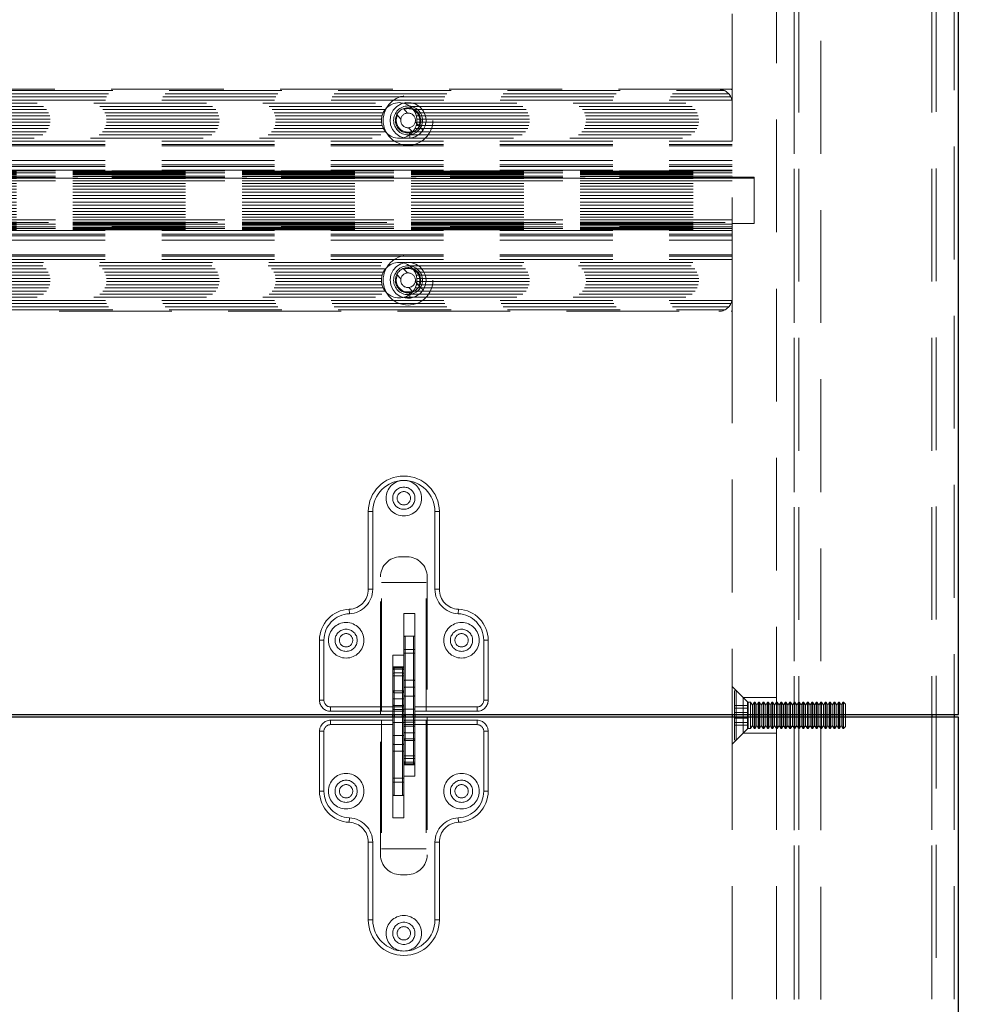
# Model space of a CAD drawing. Header units: millimetres. Extents: x 8 to 290, y 2 to 202.
# Tile 44 of 189: x 131 to 142, y 88 to 100. Entities that reach past the tile are written whole.
import ezdxf

# ---------------------------------------------------------------- set-up
doc = ezdxf.new("R2010")
doc.units = ezdxf.units.MM
doc.linetypes.add('HIDDEN', pattern=[1.905, 1.27, -0.635])
doc.styles.add('SLDTEXTSTYLE2', font='TXT', dxfattribs={"width": 0.605})
doc.dimstyles.new('SLDDIMSTYLE2', dxfattribs={"dimtxt": 2.568319, "dimasz": 3, "dimexe": 0, "dimexo": 0.0625, "dimgap": 0.64208, "dimtad": 1, "dimlfac": 20, "dimrnd": 1e-09, "dimzin": 12, "dimdsep": 46, "dimtxsty": 'SLDTEXTSTYLE2', "dimsah": 1, "dimcen": 0.09, "dimadec": 0, "dimazin": 3, "dimtfac": 1, "dimtofl": 0, "dimtmove": 0, "dimatfit": 3, "dimfxl": 1, "dimfrac": 2, "dimtolj": 1, "dimtzin": 12, "dimarcsym": 0})

# ---------------------------------------------------------------- blocks, each defined once
blk = doc.blocks.new('_D_4')
at = {"color": 7, "linetype": 'Continuous', "lineweight": 0}
for p, q in [((142.542, 116.579), (152.542, 116.579)), ((151.542, 91.739), (151.542, 116.579)), ((142.542, 91.739), (152.542, 91.739))]:
    blk.add_line(p, q, dxfattribs=at)
at = {"color": 7, "linetype": 'Continuous', "lineweight": 18}
for points in [[(151.542, 116.579), (150.792, 113.579), (152.292, 113.579)], [(151.542, 91.739), (152.292, 94.739), (150.792, 94.739)]]:
    blk.add_solid(points, dxfattribs=at)
at = {"color": 7, "linetype": 'Continuous', "lineweight": 18, "insert": (148.131, 98.769), "char_height": 2.6458, "attachment_point": 1, "rotation": 90, "style": 'SLDTEXTSTYLE2'}
blk.add_mtext('496,80', dxfattribs=at)
blk = doc.blocks.new('_D_5')
at = {"color": 7, "linetype": 'Continuous', "lineweight": 0}
for p, q in [((142.542, 91.709), (152.542, 91.709)), ((151.542, 66.869), (151.542, 91.709)), ((142.542, 66.869), (152.542, 66.869))]:
    blk.add_line(p, q, dxfattribs=at)
at = {"color": 7, "linetype": 'Continuous', "lineweight": 18}
for points in [[(151.542, 91.709), (150.792, 88.709), (152.292, 88.709)], [(151.542, 66.869), (152.292, 69.869), (150.792, 69.869)]]:
    blk.add_solid(points, dxfattribs=at)
at = {"color": 7, "linetype": 'Continuous', "lineweight": 18, "insert": (148.131, 73.899), "char_height": 2.6458, "attachment_point": 1, "rotation": 90, "style": 'SLDTEXTSTYLE2'}
blk.add_mtext('496,80', dxfattribs=at)
blk = doc.blocks.new('_D_6')
at = {"color": 7, "linetype": 'Continuous', "lineweight": 0}
for p, q in [((104.542, 92.709), (104.542, 127.579)), ((141.542, 92.709), (141.542, 127.579)), ((141.542, 126.579), (104.542, 126.579))]:
    blk.add_line(p, q, dxfattribs=at)
at = {"color": 7, "linetype": 'Continuous', "lineweight": 18}
for points in [[(104.542, 126.579), (107.542, 125.829), (107.542, 127.329)], [(141.542, 126.579), (138.542, 127.329), (138.542, 125.829)]]:
    blk.add_solid(points, dxfattribs=at)
at = {"color": 7, "linetype": 'Continuous', "lineweight": 18, "insert": (120.102, 129.99), "char_height": 2.6458, "attachment_point": 1, "style": 'SLDTEXTSTYLE2'}
blk.add_mtext('740', dxfattribs=at)

msp = doc.modelspace()

# ---------------------------------------------------------------- linework, layer by layer
at = {"color": 7, "linetype": 'Continuous', "lineweight": 25}
for p, q in [((141.54172, 91.73895), (141.54172, 116.57895)), ((104.54172, 91.73895), (141.54172, 91.73895)), ((141.54172, 91.70895), (104.54172, 91.70895)), ((135.16922, 91.70895), (135.16922, 91.73895)), ((135.18422, 91.73895), (135.18422, 91.70895)), ((135.27922, 91.70895), (135.27922, 91.73895)), ((135.29422, 91.73895), (135.29422, 91.72395)), ((135.29422, 91.70895), (135.29422, 91.72395)), ((135.30922, 91.73895), (135.30922, 91.70895)), ((135.40422, 91.70895), (135.40422, 91.73895)), ((135.41922, 91.73895), (135.41922, 91.70895)), ((138.99172, 91.73895), (138.99172, 91.70895)), ((139.49172, 91.73895), (139.49172, 91.70895)), ((139.74172, 91.73895), (139.74172, 91.70895)), ((141.24172, 91.73895), (141.24172, 91.70895)), ((141.49172, 91.73895), (141.49172, 91.70895)), ((141.54172, 66.86895), (141.54172, 91.70895))]:
    msp.add_line(p, q, dxfattribs=at)
at = {"color": 7, "linetype": 'HIDDEN', "lineweight": 18}
for p, q in [((141.49172, 115.27895), (141.49172, 91.73895)), ((139.69172, 115.02895), (139.69172, 67.02895)), ((139.74172, 115.02895), (139.74172, 67.02895)), ((139.74172, 115.02895), (139.74172, 69.92895)), ((139.74172, 115.02895), (139.74172, 91.73895)), ((141.24172, 115.02895), (141.24172, 67.02895)), ((141.24172, 115.02895), (141.24172, 69.92895)), ((141.24172, 115.02895), (141.24172, 91.73895)), ((141.29172, 115.034), (141.29172, 67.02895)), ((139.69172, 69.47895), (139.69172, 114.22895)), ((139.99172, 69.47895), (139.99172, 114.22895)), ((139.49172, 113.67895), (139.49172, 91.73895)), ((138.99172, 109.15395), (138.99172, 98.76895)), ((104.00595, 98.69272), (138.97749, 98.69272)), ((104.02937, 98.72834), (138.95406, 98.72834)), ((104.07635, 98.76396), (138.90708, 98.76396)), ((138.98172, 98.77895), (104.74172, 98.77895)), ((138.99172, 96.28895), (138.99172, 98.76895)), ((103.99438, 98.6571), (138.98905, 98.6571)), ((120.37085, 98.62148), (135.18758, 98.62148)), ((120.44072, 98.58586), (135.11771, 98.58586)), ((135.29585, 98.62148), (138.99172, 98.62148)), ((135.36572, 98.58586), (138.99172, 98.58586)), ((120.47574, 98.55025), (135.0827, 98.55025)), ((120.49744, 98.51463), (135.061, 98.51463)), ((120.51035, 98.47901), (135.04808, 98.47901)), ((135.26065, 98.44424), (135.21526, 98.49463)), ((135.28956, 98.56156), (135.33495, 98.51117)), ((135.40074, 98.55025), (138.99172, 98.55025)), ((135.42244, 98.51463), (138.99172, 98.51463)), ((135.43535, 98.47901), (138.99172, 98.47901)), ((120.50848, 98.37215), (135.04995, 98.37215)), ((120.51559, 98.40777), (135.04284, 98.40777)), ((120.5162, 98.44339), (135.04224, 98.44339)), ((135.42279, 98.41366), (135.46818, 98.36327)), ((135.43348, 98.37215), (138.99172, 98.37215)), ((135.44059, 98.40777), (138.99172, 98.40777)), ((135.4412, 98.44339), (138.99172, 98.44339)), ((135.46818, 98.36326), (135.46892, 98.36471)), ((135.48236, 98.40599), (135.48399, 98.42092)), ((135.48294, 98.41347), (135.48396, 98.42042)), ((135.48335, 98.4132), (135.48335, 98.4132)), ((120.43169, 98.2653), (135.12675, 98.2653)), ((120.47036, 98.30091), (135.08807, 98.30091)), ((120.49409, 98.33653), (135.06435, 98.33653)), ((135.25596, 98.31514), (135.27718, 98.3019)), ((135.2702, 98.30569), (135.2702, 98.30569)), ((135.30409, 98.29151), (135.32751, 98.28716)), ((135.30478, 98.29132), (135.32722, 98.28719)), ((135.35664, 98.28723), (135.32751, 98.28716)), ((135.33179, 98.28686), (135.35664, 98.28724)), ((135.33179, 98.28686), (135.35664, 98.28724)), ((135.33182, 98.28679), (135.33179, 98.28686)), ((135.39388, 98.29634), (135.34849, 98.34673)), ((135.35664, 98.28724), (135.36293, 98.22757)), ((135.35664, 98.28724), (135.35664, 98.28724)), ((135.35669, 98.2653), (138.99172, 98.2653)), ((135.39536, 98.30091), (138.99172, 98.30091)), ((135.41909, 98.33653), (138.99172, 98.33653)), ((103.99172, 98.19406), (138.99172, 98.19406)), ((103.99172, 98.15844), (138.99172, 98.15844)), ((103.99172, 98.14345), (138.99172, 98.14345)), ((120.33377, 98.22968), (135.22467, 98.22968)), ((135.25877, 98.22968), (138.99172, 98.22968)), ((135.3371, 98.2285), (135.36293, 98.22757)), ((135.36293, 98.22757), (135.36293, 98.22757)), ((103.99172, 97.97895), (138.99172, 97.97895)), ((103.99172, 97.92895), (138.99172, 97.92895)), ((138.99172, 97.86106), (102.99172, 97.86106)), ((102.99172, 97.857), (138.99172, 97.857)), ((102.99172, 97.85315), (138.99172, 97.85315)), ((102.99172, 97.84515), (138.99172, 97.84515)), ((102.99172, 97.84501), (138.99172, 97.84501)), ((138.99172, 97.83791), (102.99172, 97.83791)), ((102.99172, 97.83336), (138.99172, 97.83336)), ((102.99172, 97.82876), (138.99172, 97.82876)), ((102.99172, 97.81711), (138.99172, 97.81711)), ((103.99172, 97.90854), (138.99172, 97.90854)), ((103.99172, 97.86845), (138.99172, 97.86845)), ((139.24172, 97.77895), (99.54172, 97.77895)), ((138.99172, 97.80014), (102.99172, 97.80014)), ((102.99172, 97.79811), (138.99172, 97.79811)), ((102.99172, 97.79606), (138.99172, 97.79606)), ((138.99172, 97.78645), (102.99172, 97.78645)), ((102.99172, 97.77457), (138.99172, 97.77457)), ((138.99172, 97.74968), (102.99172, 97.74968)), ((102.99172, 97.7492), (138.99172, 97.7492)), ((102.99172, 97.7487), (138.99172, 97.7487)), ((102.99172, 97.71957), (138.99172, 97.71957)), ((139.24172, 97.79145), (138.99172, 97.79145)), ((139.24172, 97.26645), (139.24172, 97.79145)), ((102.99172, 97.6891), (138.99172, 97.6891)), ((102.99172, 97.65488), (138.99172, 97.65488)), ((102.99172, 97.62086), (138.99172, 97.62086)), ((102.99172, 97.5838), (138.99172, 97.5838)), ((102.99172, 97.54796), (138.99172, 97.54796)), ((102.99172, 97.50994), (138.99172, 97.50994)), ((102.99172, 97.4741), (138.99172, 97.4741)), ((102.99172, 97.43703), (138.99172, 97.43703)), ((102.99172, 97.40302), (138.99172, 97.40302)), ((102.99172, 97.3688), (138.99172, 97.3688)), ((99.54172, 97.27895), (139.24172, 97.27895)), ((102.99172, 97.33833), (138.99172, 97.33833)), ((138.99172, 97.30919), (102.99172, 97.30919)), ((102.99172, 97.3087), (138.99172, 97.3087)), ((102.99172, 97.30821), (138.99172, 97.30821)), ((102.99172, 97.28332), (138.99172, 97.28332)), ((102.99172, 97.27145), (138.99172, 97.27145)), ((138.99172, 97.26184), (102.99172, 97.26184)), ((102.99172, 97.25978), (138.99172, 97.25978)), ((102.99172, 97.25776), (138.99172, 97.25776)), ((138.99172, 97.26645), (139.24172, 97.26645)), ((102.99172, 97.24079), (138.99172, 97.24079)), ((138.99172, 97.22913), (102.99172, 97.22913)), ((102.99172, 97.22454), (138.99172, 97.22454)), ((102.99172, 97.21999), (138.99172, 97.21999)), ((102.99172, 97.21289), (138.99172, 97.21289)), ((138.99172, 97.21275), (102.99172, 97.21275)), ((102.99172, 97.20474), (138.99172, 97.20474)), ((102.99172, 97.2009), (138.99172, 97.2009)), ((102.99172, 97.19684), (138.99172, 97.19684)), ((103.99172, 97.18945), (138.99172, 97.18945)), ((103.99172, 97.14936), (138.99172, 97.14936)), ((103.99172, 97.12895), (138.99172, 97.12895)), ((103.99172, 97.07895), (138.99172, 97.07895)), ((103.99172, 96.91445), (138.99172, 96.91445)), ((103.99172, 96.89946), (138.99172, 96.89946)), ((103.99172, 96.86384), (138.99172, 96.86384)), ((120.43975, 96.82822), (135.22467, 96.82822)), ((135.25877, 96.82822), (135.31053, 96.82822)), ((135.37601, 96.82822), (138.99172, 96.82822)), ((120.43169, 96.7926), (135.12675, 96.7926)), ((120.47036, 96.75698), (135.08807, 96.75698)), ((120.49409, 96.72136), (135.06435, 96.72136)), ((135.28827, 96.76105), (135.33415, 96.7111)), ((135.35669, 96.7926), (138.99172, 96.7926)), ((135.39536, 96.75698), (138.99172, 96.75698)), ((135.41909, 96.72136), (138.99172, 96.72136)), ((120.50848, 96.68575), (135.04995, 96.68575)), ((120.51559, 96.65013), (135.04284, 96.65013)), ((120.5162, 96.61451), (135.04224, 96.61451)), ((135.2605, 96.64345), (135.21462, 96.6934)), ((135.42293, 96.61445), (135.46881, 96.5645)), ((135.43348, 96.68575), (138.99172, 96.68575)), ((135.44059, 96.65013), (138.99172, 96.65013)), ((135.4412, 96.61451), (138.99172, 96.61451)), ((135.48257, 96.60736), (135.48406, 96.6223)), ((135.48309, 96.61484), (135.48404, 96.6218)), ((135.48349, 96.61458), (135.48349, 96.61458)), ((120.47574, 96.50765), (135.0827, 96.50765)), ((120.49744, 96.54327), (135.061, 96.54327)), ((120.51035, 96.57889), (135.04808, 96.57889)), ((135.25707, 96.51431), (135.27842, 96.50128)), ((135.27141, 96.505), (135.27141, 96.505)), ((135.30543, 96.49115), (135.32889, 96.48703)), ((135.30612, 96.49097), (135.3286, 96.48705)), ((135.35802, 96.48739), (135.32889, 96.48703)), ((135.33317, 96.48677), (135.35802, 96.48739)), ((135.33317, 96.48677), (135.35802, 96.48739)), ((135.33321, 96.4867), (135.33317, 96.48677)), ((135.39517, 96.49685), (135.34929, 96.5468)), ((135.35802, 96.48739), (135.36489, 96.42778)), ((135.35802, 96.48739), (135.35802, 96.48739)), ((135.40074, 96.50765), (138.99172, 96.50765)), ((135.42244, 96.54327), (138.99172, 96.54327)), ((135.43535, 96.57889), (138.99172, 96.57889)), ((135.46882, 96.5645), (135.46954, 96.56595)), ((103.99438, 96.4008), (138.98905, 96.4008)), ((104.00595, 96.36518), (138.97749, 96.36518)), ((120.37085, 96.43641), (135.18758, 96.43641)), ((120.44072, 96.47203), (135.11771, 96.47203)), ((135.29585, 96.43641), (138.99172, 96.43641)), ((135.33905, 96.42846), (135.36489, 96.42778)), ((135.36489, 96.42778), (135.36489, 96.42778)), ((135.36572, 96.47203), (138.99172, 96.47203)), ((104.02937, 96.32956), (138.95406, 96.32956)), ((104.07635, 96.29394), (138.90708, 96.29394)), ((104.74172, 96.27895), (138.98172, 96.27895)), ((138.99172, 96.28895), (138.99172, 91.73895)), ((134.89422, 94.02395), (134.89422, 93.14841)), ((134.89422, 94.02395), (134.94422, 94.02395)), ((134.94422, 94.02395), (134.94422, 93.14841)), ((135.69422, 94.02395), (135.64422, 94.02395)), ((135.64422, 93.14841), (135.64422, 94.02395)), ((135.69422, 94.02395), (135.69422, 93.14841)), ((135.25672, 93.51395), (135.33172, 93.51395)), ((135.03172, 91.73895), (135.03172, 93.28895)), ((135.55672, 93.28895), (135.55672, 91.73895)), ((134.89422, 93.14841), (134.94422, 93.14841)), ((135.04422, 91.77395), (135.04422, 93.22395)), ((135.54422, 93.22395), (135.04422, 93.22395)), ((135.54422, 91.77395), (135.54422, 93.22395)), ((135.69422, 93.14841), (135.64422, 93.14841)), ((134.679, 92.92362), (134.68117, 92.87367)), ((135.41922, 92.87395), (135.29422, 92.87395)), ((135.29422, 92.87395), (135.29422, 92.40589)), ((135.41922, 91.77395), (135.41922, 92.87395)), ((135.90943, 92.92362), (135.90726, 92.87367)), ((135.40422, 92.62151), (135.30922, 92.62151)), ((135.30922, 92.42711), (135.30922, 92.61982)), ((135.40422, 92.42711), (135.40422, 92.61982)), ((134.34422, 91.89895), (134.34422, 92.57395)), ((134.34422, 92.57395), (134.39422, 92.57395)), ((134.39422, 92.57395), (134.39422, 91.89895)), ((136.24422, 92.57395), (136.19422, 92.57395)), ((136.19422, 91.89895), (136.19422, 92.57395)), ((136.24422, 92.57395), (136.24422, 91.89895)), ((135.16922, 92.40589), (135.16922, 91.77395)), ((135.29422, 92.40589), (135.16922, 92.40589)), ((135.29422, 92.47151), (135.30922, 92.47151)), ((135.29422, 92.26104), (135.29422, 92.40589)), ((135.40422, 92.47151), (135.30922, 92.47151)), ((135.30922, 91.6249), (135.30922, 92.47151)), ((135.40422, 92.42711), (135.30922, 92.42711)), ((135.30922, 92.42711), (135.30922, 92.12342)), ((135.40422, 92.47151), (135.41922, 92.47151)), ((135.40422, 92.47151), (135.40422, 91.6249)), ((135.40422, 92.12342), (135.40422, 92.42711)), ((135.18422, 92.2476), (135.18422, 92.27604)), ((135.27922, 92.27604), (135.18422, 92.27604)), ((135.18422, 92.27547), (135.18422, 92.26371)), ((135.27922, 92.27547), (135.18422, 92.27547)), ((135.18422, 92.26371), (135.27922, 92.26371)), ((135.18422, 92.26371), (135.18422, 92.20568)), ((135.27922, 92.2476), (135.27922, 92.27604)), ((135.27922, 92.26371), (135.27922, 92.27547)), ((135.27922, 92.26371), (135.27922, 92.20568)), ((135.29422, 92.2605), (135.29422, 92.26104)), ((135.29422, 92.2605), (135.29422, 92.24875)), ((135.29422, 92.17395), (135.16922, 92.17395)), ((135.18422, 92.2476), (135.27922, 92.2476)), ((135.18422, 92.00385), (135.18422, 92.2476)), ((135.18422, 92.20568), (135.18422, 91.91569)), ((135.27922, 92.20568), (135.18422, 92.20568)), ((135.27922, 92.2476), (135.27922, 92.00385)), ((135.27922, 91.91569), (135.27922, 92.20568)), ((135.29422, 92.19942), (135.29422, 92.24875)), ((135.29422, 92.19942), (135.29422, 91.90943)), ((135.40422, 92.12342), (135.30922, 92.12342)), ((135.30922, 92.12342), (135.30922, 92.04649)), ((135.30922, 91.94611), (135.30922, 92.04649)), ((135.30922, 92.04649), (135.40422, 92.04649)), ((135.40422, 92.04649), (135.40422, 92.12342)), ((135.40422, 91.94611), (135.40422, 92.04649)), ((139.11672, 91.92895), (138.99172, 92.05395)), ((135.18422, 91.82299), (135.18422, 92.00385)), ((135.27922, 92.00385), (135.18422, 92.00385)), ((135.18422, 91.84069), (135.18422, 91.9832)), ((135.18422, 91.9832), (135.27922, 91.9832)), ((135.18422, 91.9832), (135.18422, 91.73895)), ((135.27922, 91.82299), (135.27922, 92.00385)), ((135.27922, 91.9832), (135.27922, 91.84069)), ((135.27922, 91.73895), (135.27922, 91.9832)), ((135.40422, 91.94611), (135.30922, 91.94611)), ((135.30922, 91.94611), (135.30922, 91.79951)), ((135.40422, 91.79951), (135.40422, 91.94611)), ((139.02008, 91.45645), (139.02008, 92.00145)), ((139.16379, 91.88188), (139.03715, 92.00852)), ((139.03715, 92.00692), (139.03715, 91.44943)), ((139.11672, 91.52895), (139.11672, 91.92895)), ((139.49172, 91.92895), (139.11672, 91.92895)), ((134.34422, 91.89895), (134.39422, 91.89895)), ((134.46922, 91.77395), (134.46922, 91.82395)), ((134.46922, 91.82395), (135.16922, 91.82395)), ((135.16922, 91.82299), (135.18422, 91.82299)), ((135.18422, 91.91569), (135.18422, 91.77395)), ((135.18422, 91.91569), (135.27922, 91.91569)), ((135.18422, 91.79548), (135.18422, 91.84069)), ((135.18422, 91.84069), (135.27922, 91.84069)), ((135.18422, 90.97639), (135.18422, 91.82299)), ((135.18422, 91.82299), (135.27922, 91.82299)), ((135.27922, 91.91569), (135.27922, 91.77395)), ((135.27922, 91.84069), (135.27922, 91.79548)), ((135.27922, 91.82299), (135.29422, 91.82299)), ((135.27922, 91.82299), (135.27922, 90.97639)), ((135.29422, 91.90943), (135.29422, 91.78895)), ((135.41922, 91.82395), (136.11922, 91.82395)), ((136.11922, 91.77395), (136.11922, 91.82395)), ((136.24422, 91.89895), (136.19422, 91.89895)), ((139.17008, 91.84073), (139.02008, 91.84073)), ((139.16379, 91.8814), (139.16379, 91.5765)), ((139.17008, 91.80992), (139.17008, 91.84073)), ((139.20008, 91.87895), (139.17086, 91.87895)), ((139.17086, 91.87848), (139.17086, 91.57942)), ((139.20008, 91.57895), (139.20008, 91.87895)), ((139.22008, 91.84431), (139.20008, 91.87895)), ((139.24008, 91.87895), (139.22008, 91.84431)), ((139.22008, 91.61359), (139.22008, 91.84431)), ((139.24008, 91.57895), (139.24008, 91.87895)), ((139.25008, 91.87895), (139.24008, 91.87895)), ((139.25008, 91.57895), (139.25008, 91.87895)), ((139.27008, 91.84431), (139.25008, 91.87895)), ((139.29008, 91.87895), (139.27008, 91.84431)), ((139.27008, 91.61359), (139.27008, 91.84431)), ((139.29008, 91.57895), (139.29008, 91.87895)), ((139.30008, 91.87895), (139.29008, 91.87895)), ((139.30008, 91.57895), (139.30008, 91.87895)), ((139.32008, 91.84431), (139.30008, 91.87895)), ((139.34008, 91.87895), (139.32008, 91.84431)), ((139.32008, 91.61359), (139.32008, 91.84431)), ((139.34008, 91.57895), (139.34008, 91.87895)), ((139.35008, 91.87895), (139.34008, 91.87895)), ((139.35008, 91.57895), (139.35008, 91.87895)), ((139.37008, 91.84431), (139.35008, 91.87895)), ((139.39008, 91.87895), (139.37008, 91.84431)), ((139.37008, 91.61359), (139.37008, 91.84431)), ((139.39008, 91.57895), (139.39008, 91.87895)), ((139.40008, 91.87895), (139.39008, 91.87895)), ((139.40008, 91.57895), (139.40008, 91.87895)), ((139.42008, 91.84431), (139.40008, 91.87895)), ((139.44008, 91.87895), (139.42008, 91.84431)), ((139.42008, 91.61359), (139.42008, 91.84431)), ((139.44008, 91.57895), (139.44008, 91.87895)), ((139.45008, 91.87895), (139.44008, 91.87895)), ((139.45008, 91.57895), (139.45008, 91.87895)), ((139.47008, 91.84431), (139.45008, 91.87895)), ((139.49008, 91.87895), (139.47008, 91.84431)), ((139.47008, 91.61359), (139.47008, 91.84431)), ((139.49008, 91.57895), (139.49008, 91.87895)), ((139.50008, 91.87895), (139.49008, 91.87895)), ((139.69172, 91.85395), (139.49172, 91.85395)), ((139.50008, 91.57895), (139.50008, 91.87895)), ((139.52008, 91.84431), (139.50008, 91.87895)), ((139.54008, 91.87895), (139.52008, 91.84431)), ((139.52008, 91.61359), (139.52008, 91.84431)), ((139.54008, 91.57895), (139.54008, 91.87895)), ((139.55008, 91.87895), (139.54008, 91.87895)), ((139.55008, 91.57895), (139.55008, 91.87895)), ((139.57008, 91.84431), (139.55008, 91.87895)), ((139.59008, 91.87895), (139.57008, 91.84431)), ((139.57008, 91.61359), (139.57008, 91.84431)), ((139.59008, 91.57895), (139.59008, 91.87895)), ((139.60008, 91.87895), (139.59008, 91.87895)), ((139.60008, 91.57895), (139.60008, 91.87895)), ((139.62008, 91.84431), (139.60008, 91.87895)), ((139.64008, 91.87895), (139.62008, 91.84431)), ((139.62008, 91.61359), (139.62008, 91.84431)), ((139.64008, 91.57895), (139.64008, 91.87895)), ((139.65008, 91.87895), (139.64008, 91.87895)), ((139.65008, 91.57895), (139.65008, 91.87895)), ((139.67008, 91.84431), (139.65008, 91.87895)), ((139.69008, 91.87895), (139.67008, 91.84431)), ((139.67008, 91.61359), (139.67008, 91.84431)), ((139.69008, 91.57895), (139.69008, 91.87895)), ((139.70008, 91.87895), (139.69008, 91.87895)), ((139.99172, 91.85395), (139.69172, 91.85395)), ((139.70008, 91.57895), (139.70008, 91.87895)), ((139.72008, 91.84431), (139.70008, 91.87895)), ((139.74008, 91.87895), (139.72008, 91.84431)), ((139.72008, 91.61359), (139.72008, 91.84431)), ((139.74008, 91.57895), (139.74008, 91.87895)), ((139.75008, 91.87895), (139.74008, 91.87895)), ((139.75008, 91.57895), (139.75008, 91.87895)), ((139.77008, 91.84431), (139.75008, 91.87895)), ((139.79008, 91.87895), (139.77008, 91.84431)), ((139.77008, 91.61359), (139.77008, 91.84431)), ((139.79008, 91.57895), (139.79008, 91.87895)), ((139.80008, 91.87895), (139.79008, 91.87895)), ((139.80008, 91.57895), (139.80008, 91.87895)), ((139.82008, 91.84431), (139.80008, 91.87895)), ((139.84008, 91.87895), (139.82008, 91.84431)), ((139.82008, 91.61359), (139.82008, 91.84431)), ((139.84008, 91.57895), (139.84008, 91.87895)), ((139.85008, 91.87895), (139.84008, 91.87895)), ((139.85008, 91.57895), (139.85008, 91.87895)), ((139.87008, 91.84431), (139.85008, 91.87895)), ((139.89008, 91.87895), (139.87008, 91.84431)), ((139.87008, 91.61359), (139.87008, 91.84431)), ((139.89008, 91.57895), (139.89008, 91.87895)), ((139.90008, 91.87895), (139.89008, 91.87895)), ((139.90008, 91.57895), (139.90008, 91.87895)), ((139.92008, 91.84431), (139.90008, 91.87895)), ((139.94008, 91.87895), (139.92008, 91.84431)), ((139.92008, 91.61359), (139.92008, 91.84431)), ((139.94008, 91.57895), (139.94008, 91.87895)), ((139.95008, 91.87895), (139.94008, 91.87895)), ((139.95008, 91.57895), (139.95008, 91.87895)), ((139.97008, 91.84431), (139.95008, 91.87895)), ((139.99008, 91.87895), (139.97008, 91.84431)), ((139.97008, 91.61359), (139.97008, 91.84431)), ((139.99008, 91.57895), (139.99008, 91.87895)), ((140.00008, 91.87895), (139.99008, 91.87895)), ((140.00008, 91.57895), (140.00008, 91.87895)), ((140.02008, 91.84431), (140.00008, 91.87895)), ((140.04008, 91.87895), (140.02008, 91.84431)), ((140.02008, 91.61359), (140.02008, 91.84431)), ((140.04008, 91.57895), (140.04008, 91.87895)), ((140.05008, 91.87895), (140.04008, 91.87895)), ((140.05008, 91.57895), (140.05008, 91.87895)), ((140.07008, 91.84431), (140.05008, 91.87895)), ((140.09008, 91.87895), (140.07008, 91.84431)), ((140.07008, 91.61359), (140.07008, 91.84431)), ((140.09008, 91.57895), (140.09008, 91.87895)), ((140.10008, 91.87895), (140.09008, 91.87895)), ((140.10008, 91.57895), (140.10008, 91.87895)), ((140.12008, 91.84431), (140.10008, 91.87895)), ((140.14008, 91.87895), (140.12008, 91.84431)), ((140.12008, 91.61359), (140.12008, 91.84431)), ((140.14008, 91.57895), (140.14008, 91.87895)), ((140.15008, 91.87895), (140.14008, 91.87895)), ((140.15008, 91.57895), (140.15008, 91.87895)), ((140.17008, 91.84431), (140.15008, 91.87895)), ((140.19008, 91.87895), (140.17008, 91.84431)), ((140.17008, 91.61359), (140.17008, 91.84431)), ((140.19008, 91.57895), (140.19008, 91.87895)), ((140.20008, 91.87895), (140.19008, 91.87895)), ((140.20008, 91.57895), (140.20008, 91.87895)), ((140.22008, 91.84431), (140.20008, 91.87895)), ((140.24008, 91.87895), (140.22008, 91.84431)), ((140.22008, 91.61359), (140.22008, 91.84431)), ((140.24008, 91.57895), (140.24008, 91.87895)), ((140.24508, 91.87895), (140.24008, 91.87895)), ((140.24508, 91.57895), (140.24508, 91.87895)), ((140.27008, 91.85395), (140.24508, 91.87895)), ((140.27008, 91.60395), (140.27008, 91.85395)), ((134.46922, 91.77395), (135.04422, 91.77395)), ((135.03172, 90.15895), (135.03172, 91.70895)), ((135.16922, 91.77395), (135.04422, 91.77395)), ((135.16922, 91.73895), (135.16922, 91.77395)), ((135.16922, 91.67395), (135.16922, 91.70895)), ((135.18422, 91.79548), (135.27922, 91.79548)), ((135.18422, 91.77395), (135.27922, 91.77395)), ((135.18422, 91.70895), (135.18422, 91.64839)), ((135.27922, 91.64839), (135.27922, 91.70895)), ((135.29422, 91.78895), (135.29422, 91.73895)), ((135.29422, 91.65895), (135.29422, 91.70895)), ((135.40422, 91.79951), (135.30922, 91.79951)), ((135.30922, 91.79951), (135.30922, 91.73895)), ((135.30922, 91.70895), (135.30922, 91.4647)), ((135.40422, 91.73895), (135.40422, 91.79951)), ((135.40422, 91.4647), (135.40422, 91.70895)), ((135.54422, 91.77395), (135.41922, 91.77395)), ((135.41922, 91.77395), (135.41922, 91.73895)), ((135.41922, 91.70895), (135.41922, 91.67395)), ((136.11922, 91.77395), (135.54422, 91.77395)), ((135.55672, 91.70895), (135.55672, 90.15895)), ((138.99172, 91.70895), (138.99172, 74.30395)), ((139.17008, 91.80992), (139.02008, 91.80992)), ((139.17008, 91.75975), (139.02008, 91.75975)), ((139.17008, 91.69814), (139.17008, 91.80992)), ((139.49172, 91.70895), (139.49172, 69.77895)), ((139.74172, 91.70895), (139.74172, 67.17895)), ((141.24172, 91.70895), (141.24172, 67.17895)), ((141.49172, 91.70895), (141.49172, 67.17895)), ((134.46922, 91.67395), (135.04422, 91.67395)), ((134.46922, 91.67395), (134.46922, 91.62395)), ((135.16922, 91.62395), (134.46922, 91.62395)), ((135.04422, 91.67395), (135.04422, 90.22395)), ((135.04422, 91.67395), (135.16922, 91.67395)), ((135.16922, 91.67395), (135.16922, 90.57395)), ((135.18422, 91.64839), (135.27922, 91.64839)), ((135.18422, 91.64839), (135.18422, 91.50179)), ((135.27922, 91.50179), (135.27922, 91.64839)), ((135.29422, 91.53847), (135.29422, 91.65895)), ((135.30922, 91.6249), (135.29422, 91.6249)), ((135.30922, 91.53221), (135.30922, 91.67395)), ((135.40422, 91.67395), (135.30922, 91.67395)), ((135.40422, 91.65242), (135.30922, 91.65242)), ((135.30922, 91.60721), (135.30922, 91.65242)), ((135.30922, 91.6249), (135.30922, 91.44405)), ((135.40422, 91.6249), (135.30922, 91.6249)), ((135.30922, 91.4647), (135.30922, 91.60721)), ((135.40422, 91.60721), (135.30922, 91.60721)), ((135.40422, 91.53221), (135.40422, 91.67395)), ((135.40422, 91.65242), (135.40422, 91.60721)), ((135.41922, 91.6249), (135.40422, 91.6249)), ((135.40422, 91.6249), (135.40422, 91.44405)), ((135.40422, 91.60721), (135.40422, 91.4647)), ((135.41922, 91.04201), (135.41922, 91.67395)), ((135.41922, 91.67395), (135.54422, 91.67395)), ((136.11922, 91.62395), (135.41922, 91.62395)), ((135.54422, 91.67395), (135.54422, 90.22395)), ((136.11922, 91.67395), (135.54422, 91.67395)), ((136.11922, 91.67395), (136.11922, 91.62395)), ((139.17008, 91.69814), (139.02008, 91.69814)), ((139.17008, 91.64798), (139.02008, 91.64798)), ((139.17008, 91.61717), (139.02008, 91.61717)), ((139.17008, 91.61717), (139.17008, 91.69814)), ((139.20008, 91.57895), (139.22008, 91.61359)), ((139.22008, 91.61359), (139.24008, 91.57895)), ((139.25008, 91.57895), (139.27008, 91.61359)), ((139.27008, 91.61359), (139.29008, 91.57895)), ((139.30008, 91.57895), (139.32008, 91.61359)), ((139.32008, 91.61359), (139.34008, 91.57895)), ((139.35008, 91.57895), (139.37008, 91.61359)), ((139.37008, 91.61359), (139.39008, 91.57895)), ((139.40008, 91.57895), (139.42008, 91.61359)), ((139.42008, 91.61359), (139.44008, 91.57895)), ((139.45008, 91.57895), (139.47008, 91.61359)), ((139.47008, 91.61359), (139.49008, 91.57895)), ((139.49172, 91.60395), (139.69172, 91.60395)), ((139.50008, 91.57895), (139.52008, 91.61359)), ((139.52008, 91.61359), (139.54008, 91.57895)), ((139.55008, 91.57895), (139.57008, 91.61359)), ((139.57008, 91.61359), (139.59008, 91.57895)), ((139.60008, 91.57895), (139.62008, 91.61359)), ((139.62008, 91.61359), (139.64008, 91.57895)), ((139.65008, 91.57895), (139.67008, 91.61359)), ((139.67008, 91.61359), (139.69008, 91.57895)), ((139.69172, 91.60395), (139.99172, 91.60395)), ((139.70008, 91.57895), (139.72008, 91.61359)), ((139.72008, 91.61359), (139.74008, 91.57895)), ((139.75008, 91.57895), (139.77008, 91.61359)), ((139.77008, 91.61359), (139.79008, 91.57895)), ((139.80008, 91.57895), (139.82008, 91.61359)), ((139.82008, 91.61359), (139.84008, 91.57895)), ((139.85008, 91.57895), (139.87008, 91.61359)), ((139.87008, 91.61359), (139.89008, 91.57895)), ((139.90008, 91.57895), (139.92008, 91.61359)), ((139.92008, 91.61359), (139.94008, 91.57895)), ((139.95008, 91.57895), (139.97008, 91.61359)), ((139.97008, 91.61359), (139.99008, 91.57895)), ((140.00008, 91.57895), (140.02008, 91.61359)), ((140.02008, 91.61359), (140.04008, 91.57895)), ((140.05008, 91.57895), (140.07008, 91.61359)), ((140.07008, 91.61359), (140.09008, 91.57895)), ((140.10008, 91.57895), (140.12008, 91.61359)), ((140.12008, 91.61359), (140.14008, 91.57895)), ((140.15008, 91.57895), (140.17008, 91.61359)), ((140.17008, 91.61359), (140.19008, 91.57895)), ((140.20008, 91.57895), (140.22008, 91.61359)), ((140.22008, 91.61359), (140.24008, 91.57895)), ((140.24508, 91.57895), (140.27008, 91.60395)), ((134.34422, 90.87395), (134.34422, 91.54895)), ((134.34422, 91.54895), (134.39422, 91.54895)), ((134.39422, 91.54895), (134.39422, 90.87395)), ((135.18422, 91.50179), (135.27922, 91.50179)), ((135.18422, 91.50179), (135.18422, 91.40141)), ((135.27922, 91.50179), (135.27922, 91.40141)), ((135.29422, 91.24848), (135.29422, 91.53847)), ((135.40422, 91.53221), (135.30922, 91.53221)), ((135.30922, 91.53221), (135.30922, 91.24222)), ((135.40422, 91.24222), (135.40422, 91.53221)), ((136.24422, 91.54895), (136.19422, 91.54895)), ((136.19422, 90.87395), (136.19422, 91.54895)), ((136.24422, 91.54895), (136.24422, 90.87395)), ((138.99172, 91.40395), (139.11672, 91.52895)), ((139.03715, 91.44938), (139.16379, 91.57602)), ((139.11672, 91.52895), (139.49172, 91.52895)), ((139.17086, 91.57895), (139.20008, 91.57895)), ((139.24008, 91.57895), (139.25008, 91.57895)), ((139.29008, 91.57895), (139.30008, 91.57895)), ((139.34008, 91.57895), (139.35008, 91.57895)), ((139.39008, 91.57895), (139.40008, 91.57895)), ((139.44008, 91.57895), (139.45008, 91.57895)), ((139.49008, 91.57895), (139.50008, 91.57895)), ((139.54008, 91.57895), (139.55008, 91.57895)), ((139.59008, 91.57895), (139.60008, 91.57895)), ((139.64008, 91.57895), (139.65008, 91.57895)), ((139.69008, 91.57895), (139.70008, 91.57895)), ((139.74008, 91.57895), (139.75008, 91.57895)), ((139.79008, 91.57895), (139.80008, 91.57895)), ((139.84008, 91.57895), (139.85008, 91.57895)), ((139.89008, 91.57895), (139.90008, 91.57895)), ((139.94008, 91.57895), (139.95008, 91.57895)), ((139.99008, 91.57895), (140.00008, 91.57895)), ((140.04008, 91.57895), (140.05008, 91.57895)), ((140.09008, 91.57895), (140.10008, 91.57895)), ((140.14008, 91.57895), (140.15008, 91.57895)), ((140.19008, 91.57895), (140.20008, 91.57895)), ((140.24008, 91.57895), (140.24508, 91.57895)), ((135.27922, 91.40141), (135.18422, 91.40141)), ((135.18422, 91.40141), (135.18422, 91.32448)), ((135.27922, 91.32448), (135.27922, 91.40141)), ((135.40422, 91.4647), (135.30922, 91.4647)), ((135.30922, 91.2003), (135.30922, 91.44405)), ((135.30922, 91.44405), (135.40422, 91.44405)), ((135.40422, 91.44405), (135.40422, 91.2003)), ((135.18422, 91.32448), (135.18422, 91.02079)), ((135.18422, 91.32448), (135.27922, 91.32448)), ((135.27922, 91.02079), (135.27922, 91.32448)), ((135.29422, 91.27395), (135.41922, 91.27395)), ((135.29422, 91.24848), (135.29422, 91.19915)), ((135.29422, 91.1874), (135.29422, 91.19915)), ((135.29422, 91.1874), (135.29422, 91.18686)), ((135.29422, 91.18686), (135.29422, 91.04201)), ((135.30922, 91.24222), (135.40422, 91.24222)), ((135.30922, 91.18419), (135.30922, 91.24222)), ((135.40422, 91.2003), (135.30922, 91.2003)), ((135.30922, 91.2003), (135.30922, 91.17186)), ((135.40422, 91.18419), (135.30922, 91.18419)), ((135.30922, 91.18419), (135.30922, 91.17243)), ((135.30922, 91.17243), (135.40422, 91.17243)), ((135.30922, 91.17186), (135.40422, 91.17186)), ((135.40422, 91.18419), (135.40422, 91.24222)), ((135.40422, 91.2003), (135.40422, 91.17186)), ((135.40422, 91.17243), (135.40422, 91.18419)), ((135.29422, 90.57395), (135.29422, 91.04201)), ((135.29422, 91.04201), (135.41922, 91.04201)), ((135.18422, 90.97639), (135.16922, 90.97639)), ((135.18422, 91.02079), (135.18422, 90.82808)), ((135.18422, 91.02079), (135.27922, 91.02079)), ((135.18422, 90.97639), (135.27922, 90.97639)), ((135.27922, 91.02079), (135.27922, 90.82808)), ((135.29422, 90.97639), (135.27922, 90.97639)), ((134.34422, 90.87395), (134.39422, 90.87395)), ((135.18422, 90.82639), (135.27922, 90.82639)), ((136.24422, 90.87395), (136.19422, 90.87395)), ((134.679, 90.52428), (134.68117, 90.57423)), ((135.16922, 90.57395), (135.29422, 90.57395)), ((135.90943, 90.52428), (135.90726, 90.57423)), ((134.89422, 89.42395), (134.89422, 90.29949)), ((134.89422, 90.29949), (134.94422, 90.29949)), ((134.94422, 90.29949), (134.94422, 89.42395)), ((135.69422, 90.29949), (135.64422, 90.29949)), ((135.64422, 89.42395), (135.64422, 90.29949)), ((135.69422, 89.42395), (135.69422, 90.29949)), ((135.04422, 90.22395), (135.54422, 90.22395)), ((135.33172, 89.93395), (135.25672, 89.93395)), ((134.89422, 89.42395), (134.94422, 89.42395)), ((135.69422, 89.42395), (135.64422, 89.42395))]:
    msp.add_line(p, q, dxfattribs=at)
at = {"color": 7, "linetype": 'HIDDEN', "lineweight": 18, "flags": 128}
for points in [[(135.33399, 98.22861), (135.36689, 98.22803), (135.4223, 98.24318), (135.47122, 98.27329), (135.50974, 98.31594), (135.53472, 98.36768), (135.54416, 98.42435), (135.53729, 98.4814), (135.51469, 98.53422), (135.47817, 98.57857), (135.43065, 98.61087), (135.37596, 98.62852), (135.31854, 98.63011), (135.26298, 98.61551), (135.21374, 98.58587), (135.17481, 98.5436), (135.14933, 98.49211), (135.13933, 98.43554), (135.14563, 98.37842), (135.16772, 98.32537), (135.20381, 98.28069), (135.251, 98.24791), (135.30553, 98.22964), (135.36293, 98.22757), (135.36293, 98.22757)], [(135.33594, 96.42855), (135.36884, 96.42828), (135.4241, 96.44398), (135.47273, 96.47456), (135.51083, 96.51758), (135.53531, 96.56956), (135.54419, 96.62632), (135.53677, 96.6833), (135.51366, 96.7359), (135.47671, 96.77989), (135.42887, 96.81173), (135.37402, 96.82884), (135.31658, 96.82987), (135.26116, 96.81473), (135.21222, 96.78462), (135.1737, 96.74197), (135.14873, 96.69024), (135.13928, 96.63357), (135.14613, 96.57652), (135.16874, 96.52368), (135.20526, 96.47935), (135.25277, 96.44703), (135.30747, 96.4293), (135.36489, 96.42778), (135.36489, 96.42778)], [(135.29422, 92.43155), (135.29451, 92.43069), (135.29536, 92.42985), (135.29675, 92.42909), (135.29861, 92.42841), (135.30088, 92.42786), (135.30348, 92.42745), (135.30629, 92.4272), (135.30922, 92.42711)], [(135.40422, 92.42711), (135.40714, 92.4272), (135.40996, 92.42745), (135.41255, 92.42786), (135.41482, 92.42841), (135.41669, 92.42909), (135.41808, 92.42985), (135.41893, 92.43069), (135.41922, 92.43155)], [(135.18422, 92.20568), (135.18129, 92.20556), (135.17848, 92.2052), (135.17588, 92.20462), (135.17361, 92.20384), (135.17175, 92.2029), (135.17036, 92.20181), (135.16951, 92.20064), (135.16922, 92.19942)], [(135.29422, 92.19942), (135.29393, 92.20064), (135.29308, 92.20181), (135.29169, 92.2029), (135.28982, 92.20384), (135.28755, 92.20462), (135.28496, 92.2052), (135.28214, 92.20556), (135.27922, 92.20568)], [(135.30922, 91.94611), (135.30629, 91.9462), (135.30348, 91.94645), (135.30088, 91.94686), (135.29861, 91.94742), (135.29675, 91.9481), (135.29536, 91.94887), (135.29451, 91.94971), (135.29422, 91.95059)], [(135.41922, 91.95059), (135.41893, 91.94971), (135.41808, 91.94887), (135.41669, 91.9481), (135.41482, 91.94742), (135.41255, 91.94686), (135.40996, 91.94645), (135.40714, 91.9462), (135.40422, 91.94611)], [(135.16922, 91.90943), (135.16951, 91.91065), (135.17036, 91.91182), (135.17175, 91.9129), (135.17361, 91.91385), (135.17588, 91.91463), (135.17848, 91.91521), (135.18129, 91.91557), (135.18422, 91.91569)], [(135.27922, 91.91569), (135.28214, 91.91557), (135.28496, 91.91521), (135.28755, 91.91463), (135.28982, 91.91385), (135.29169, 91.9129), (135.29308, 91.91182), (135.29393, 91.91065), (135.29422, 91.90943)], [(135.16922, 91.49731), (135.16951, 91.49819), (135.17036, 91.49902), (135.17175, 91.4998), (135.17361, 91.50048), (135.17588, 91.50103), (135.17848, 91.50145), (135.18129, 91.5017), (135.18422, 91.50179)], [(135.27922, 91.50179), (135.28214, 91.5017), (135.28496, 91.50145), (135.28755, 91.50103), (135.28982, 91.50048), (135.29169, 91.4998), (135.29308, 91.49902), (135.29393, 91.49819), (135.29422, 91.49731)], [(135.30922, 91.53221), (135.30629, 91.53233), (135.30348, 91.53269), (135.30088, 91.53327), (135.29861, 91.53405), (135.29675, 91.53499), (135.29536, 91.53608), (135.29451, 91.53725), (135.29422, 91.53847)], [(135.41922, 91.53847), (135.41893, 91.53725), (135.41808, 91.53608), (135.41669, 91.53499), (135.41482, 91.53405), (135.41255, 91.53327), (135.40996, 91.53269), (135.40714, 91.53233), (135.40422, 91.53221)], [(135.29422, 91.24848), (135.29451, 91.24726), (135.29536, 91.24609), (135.29675, 91.245), (135.29861, 91.24405), (135.30088, 91.24328), (135.30348, 91.2427), (135.30629, 91.24234), (135.30922, 91.24222)], [(135.40422, 91.24222), (135.40714, 91.24234), (135.40996, 91.2427), (135.41255, 91.24328), (135.41482, 91.24405), (135.41669, 91.245), (135.41808, 91.24609), (135.41893, 91.24726), (135.41922, 91.24848)], [(135.18422, 91.02079), (135.18129, 91.0207), (135.17848, 91.02045), (135.17588, 91.02004), (135.17361, 91.01949), (135.17175, 91.01881), (135.17036, 91.01805), (135.16951, 91.01721), (135.16922, 91.01635)], [(135.29422, 91.01635), (135.29393, 91.01721), (135.29308, 91.01805), (135.29169, 91.01881), (135.28982, 91.01949), (135.28755, 91.02004), (135.28496, 91.02045), (135.28214, 91.0207), (135.27922, 91.02079)]]:
    msp.add_lwpolyline(points, dxfattribs=at)
at = {"color": 7, "linetype": 'HIDDEN', "lineweight": 18}
for centre, radius in [((135.34172, 98.42895), 0.28), ((135.24172, 98.42895), 0.2), ((135.34172, 98.42895), 0.1625), ((135.34172, 98.42895), 0.0825), ((135.24172, 96.62895), 0.2), ((135.34172, 96.62895), 0.28), ((135.34172, 96.62895), 0.1625), ((135.34172, 96.62895), 0.0825), ((135.29422, 94.17395), 0.2), ((135.29422, 94.17395), 0.125), ((135.29422, 94.17395), 0.075), ((134.64422, 92.57395), 0.2), ((135.94422, 92.57395), 0.2), ((134.64422, 92.57395), 0.125), ((134.64422, 92.57395), 0.075), ((135.94422, 92.57395), 0.125), ((135.94422, 92.57395), 0.075), ((134.64422, 90.87395), 0.2), ((135.94422, 90.87395), 0.2), ((134.64422, 90.87395), 0.125), ((134.64422, 90.87395), 0.075), ((135.94422, 90.87395), 0.125), ((135.94422, 90.87395), 0.075), ((135.29422, 89.27395), 0.2), ((135.29422, 89.27395), 0.125), ((135.29422, 89.27395), 0.075)]:
    msp.add_circle(centre, radius, dxfattribs=at)
for centre, radius, start, end in [((138.84172, 98.62895), 0.15, 360, 90), ((138.98172, 98.76895), 0.01, 360, 90), ((135.34172, 98.42895), 0.1425, 276.012921, 266.018777), ((135.34172, 98.42895), 0.1325, 154.182669, 289.842355), ((135.34172, 98.42895), 0.1325, 334.182669, 109.842355), ((135.46836, 98.36342), 0.000233, 221.860365, 222.164312), ((135.51027, 98.31658), 0.0000286, 221.894626, 222.167734), ((135.34172, 96.62895), 0.1425, 276.570296, 266.576152), ((135.34172, 96.62895), 0.1325, 334.740044, 110.39973), ((135.34172, 96.62895), 0.1325, 154.740044, 290.39973), ((135.46899, 96.56465), 0.000233, 222.41774, 222.721688), ((135.51136, 96.51823), 0.0000286, 222.452039, 222.725074), ((138.84172, 96.42895), 0.15, 270, 360), ((138.98172, 96.28895), 0.01, 270, 360), ((135.29422, 94.02395), 0.4, 360, 180), ((135.29422, 94.02395), 0.35, 90, 180), ((135.29422, 94.02395), 0.35, 360, 90), ((135.25672, 93.28895), 0.225, 90, 180), ((135.33172, 93.28895), 0.225, 360, 90), ((134.66922, 93.14841), 0.225, 272.491906, 360), ((134.66922, 93.14841), 0.275, 272.491906, 360), ((135.91922, 93.14841), 0.275, 180, 267.508094), ((135.91922, 93.14841), 0.225, 180, 267.508094), ((134.69422, 92.57395), 0.35, 92.491906, 180), ((134.69422, 92.57395), 0.3, 92.491906, 180), ((135.89422, 92.57395), 0.3, 360, 87.508094), ((135.89422, 92.57395), 0.35, 360, 87.508094), ((135.30922, 92.60651), 0.015, 90, 180), ((135.40422, 92.60651), 0.015, 0, 90), ((135.18422, 92.26104), 0.015, 90, 180), ((135.1842, 92.26048), 0.01498, 89.934464, 179.934313), ((135.1842, 92.24873), 0.01498, 89.934464, 179.934313), ((135.27922, 92.26104), 0.015, 360, 90), ((135.27923, 92.26048), 0.01498, 0.065687, 90.065536), ((135.27923, 92.24873), 0.01498, 0.065687, 90.065536), ((135.18341, 92.2334), 0.01422, 86.757111, 176.340319), ((135.28002, 92.2334), 0.01422, 3.659681, 93.242889), ((135.30733, 92.03324), 0.01339, 81.909218, 168.491613), ((135.4061, 92.03324), 0.01339, 11.508387, 98.090782), ((135.18243, 91.99053), 0.01344, 82.358152, 169.407615), ((135.28101, 91.99053), 0.01344, 10.592385, 97.641848), ((139.03008, 92.00145), 0.01, 45, 180), ((134.46922, 91.89895), 0.125, 180, 270), ((134.46922, 91.89895), 0.075, 180, 270), ((136.11922, 91.89895), 0.125, 270, 360), ((136.11922, 91.89895), 0.075, 270, 360), ((139.17086, 91.88895), 0.01, 225, 270), ((135.18278, 91.80909), 0.01368, 187.71248, 276.044935), ((135.18422, 91.78895), 0.015, 180, 270), ((135.28066, 91.80909), 0.01368, 263.955065, 352.28752), ((135.27922, 91.78895), 0.015, 270, 360), ((134.46922, 91.54895), 0.125, 90, 180), ((134.46922, 91.54895), 0.075, 90, 180), ((135.30922, 91.65895), 0.015, 90, 180), ((135.30778, 91.63881), 0.01368, 83.955065, 172.28752), ((135.40422, 91.65895), 0.015, 360, 90), ((135.40566, 91.63881), 0.01368, 7.71248, 96.044935), ((136.11922, 91.54895), 0.125, 360, 90), ((136.11922, 91.54895), 0.075, 360, 90), ((139.17086, 91.56895), 0.01, 90, 135), ((135.18233, 91.41466), 0.01339, 191.508387, 278.090782), ((135.2811, 91.41466), 0.01339, 261.909218, 348.491613), ((135.30743, 91.45737), 0.01344, 190.592385, 277.641848), ((135.40601, 91.45737), 0.01344, 262.358152, 349.407615), ((139.03008, 91.45645), 0.01, 180, 315), ((135.30841, 91.2145), 0.01422, 183.659681, 273.242889), ((135.3092, 91.19917), 0.01498, 180.065687, 270.065536), ((135.3092, 91.18742), 0.01498, 180.065687, 270.065536), ((135.30922, 91.18686), 0.015, 180, 270), ((135.40502, 91.2145), 0.01422, 266.757111, 356.340319), ((135.40423, 91.19917), 0.01498, 269.934464, 359.934313), ((135.40423, 91.18742), 0.01498, 269.934464, 359.934313), ((135.40422, 91.18686), 0.015, 270, 360), ((134.69422, 90.87395), 0.35, 180, 267.508094), ((134.69422, 90.87395), 0.3, 180, 267.508094), ((135.18422, 90.84139), 0.015, 180, 270), ((135.27922, 90.84139), 0.015, 270, 360), ((135.89422, 90.87395), 0.3, 272.491906, 360), ((135.89422, 90.87395), 0.35, 272.491906, 360), ((134.66922, 90.29949), 0.225, 360, 87.508094), ((134.66922, 90.29949), 0.275, 360, 87.508094), ((135.91922, 90.29949), 0.275, 92.491906, 180), ((135.91922, 90.29949), 0.225, 92.491906, 180), ((135.25672, 90.15895), 0.225, 180, 270), ((135.33172, 90.15895), 0.225, 270, 360), ((135.29422, 89.42395), 0.4, 180, 360), ((135.29422, 89.42395), 0.35, 180, 270), ((135.29422, 89.42395), 0.35, 270, 360)]:
    msp.add_arc(centre, radius, start, end, dxfattribs=at)
for centre, major_axis, ratio, start_param, end_param in [((135.30922, 92.11923), (0.015, 0), 0.27888416, 1.57079633, 3.14159265), ((135.40422, 92.11923), (0.015, 0), 0.27888416, 0, 1.57079633), ((135.18422, 92.00441), (0, 0.02121), 0.70710876, 1.57079633, 3.14159265), ((135.27922, 92.00441), (0, 0.02121), 0.70710876, 3.14159265, 4.71238898), ((135.18422, 91.85193), (0.015, 0), 0.74918912, 3.14159265, 4.71238898), ((135.27922, 91.85193), (0.015, 0), 0.74918912, 4.71238898, 6.28318531), ((135.30922, 91.79534), (0.015, 0), 0.27766464, 1.57079633, 3.14159265), ((135.40422, 91.79534), (0.015, 0), 0.27766464, 0, 1.57079633), ((135.18422, 91.65256), (0.015, 0), 0.27766464, 3.14159265, 4.71238898), ((135.27922, 91.65256), (0.015, 0), 0.27766464, 4.71238898, 6.28318531), ((135.30922, 91.59597), (0.015, 0), 0.74918912, 1.57079633, 3.14159265), ((135.40422, 91.59597), (0.015, 0), 0.74918912, 0, 1.57079633), ((135.30922, 91.44348), (0, 0.02121), 0.70710876, 0, 1.57079633), ((135.40422, 91.44348), (0, 0.02121), 0.70710876, 4.71238898, 6.28318531), ((135.18422, 91.32867), (0.015, 0), 0.27888416, 3.14159265, 4.71238898), ((135.27922, 91.32867), (0.015, 0), 0.27888416, 4.71238898, 6.28318531)]:
    msp.add_ellipse(centre, major_axis=major_axis, ratio=ratio, start_param=start_param, end_param=end_param, dxfattribs=at)
for points, knots in [([(135.51025, 98.31656), (135.50674, 98.32046), (135.49973, 98.32825), (135.4857, 98.34382), (135.47519, 98.35549), (135.46818, 98.36326)], [0, 0, 0, 0, 0.24998899, 0.49997816, 1, 1, 1, 1]), ([(135.26501, 98.30886), (135.26924, 98.30631), (135.27365, 98.30364), (135.27827, 98.30135), (135.27846, 98.30126)], [0, 0, 0, 0, 0.95861155, 1, 1, 1, 1]), ([(135.32751, 98.28716), (135.32749, 98.28716), (135.32744, 98.28717), (135.32734, 98.28718), (135.32727, 98.28718), (135.32722, 98.28719)], [0, 0, 0, 0, 0.25061778, 0.50123556, 1, 1, 1, 1]), ([(135.26618, 96.50812), (135.27044, 96.50561), (135.27488, 96.50299), (135.27951, 96.50074), (135.27971, 96.50065)], [0, 0, 0, 0, 0.95861155, 1, 1, 1, 1]), ([(135.32889, 96.48703), (135.32887, 96.48703), (135.32882, 96.48703), (135.32872, 96.48704), (135.32865, 96.48705), (135.3286, 96.48705)], [0, 0, 0, 0, 0.250617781, 0.501235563, 1, 1, 1, 1]), ([(135.51134, 96.51821), (135.50779, 96.52207), (135.5007, 96.52979), (135.48652, 96.54522), (135.4759, 96.55679), (135.46882, 96.5645)], [0, 0, 0, 0, 0.24998899, 0.49997816, 1, 1, 1, 1])]:
    msp.add_open_spline(points, degree=3, knots=knots, dxfattribs=at)

# ---------------------------------------------------------------- dimensions: what is measured, and where the dimension line sits
at = {"color": 7, "linetype": 'Continuous', "lineweight": 18}
dim = msp.add_linear_dim(base=(104.54172, 126.57895), p1=(141.54172, 91.70895), p2=(104.54172, 91.70895), dimstyle='SLDDIMSTYLE2', dxfattribs=at)
dim.commit()
dim.dimension.update_dxf_attribs({"geometry": '_D_6', "text_midpoint": (123.04172, 126.57895), "dimtype": 160})
for base, p1, p2, picture, middle in [((151.54172, 116.57895), (141.54172, 91.73895), (141.54172, 116.57895), '_D_4', (151.54172, 104.15895)), ((151.54172, 91.70895), (141.54172, 66.86895), (141.54172, 91.70895), '_D_5', (151.54172, 79.28895))]:
    dim = msp.add_linear_dim(base=base, p1=p1, p2=p2, angle=90, dimstyle='SLDDIMSTYLE2', dxfattribs=at)
    dim.commit()
    dim.dimension.update_dxf_attribs({"geometry": picture, "text_midpoint": middle, "dimtype": 160})

doc.saveas('drawing.dxf')
